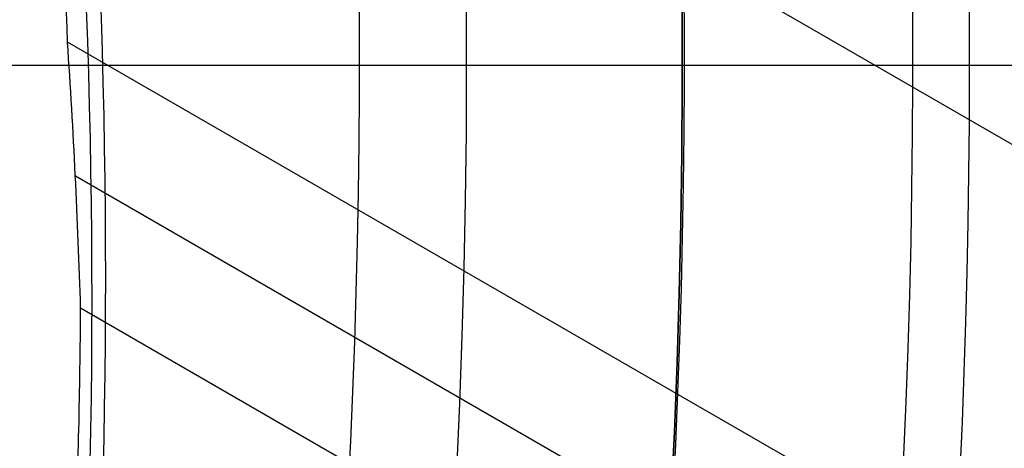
# Model space of a CAD drawing. Extents: x 19329 to 20306, y -2029 to -1182.
# Tile 54 of 66: x 19872.7 to 19879.53, y -1714.43 to -1711.46. Entities that reach past the tile are written whole.
import ezdxf

# ---------------------------------------------------------------- set-up
doc = ezdxf.new("R2010")
doc.units = 0
doc.layers.get('0').update_dxf_attribs({"linetype": 'CONTINUOUS'})
doc.layers.add('COLOR', color=7, linetype='CONTINUOUS')

msp = doc.modelspace()

# ---------------------------------------------------------------- linework, layer by layer
for p, q in [((19872.85205013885, -1708.441379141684, 57.51170359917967), (20291.98028934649, -1950.425180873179, 57.511703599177)), ((20290.65057043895, -1952.728321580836, 57.88203685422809), (19873.03222458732, -1711.616257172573, 57.88203684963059)), ((19873.08644043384, -1712.544323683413, 58.30498033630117), (20290.26225981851, -1953.400895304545, 58.30498033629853)), ((20289.87394919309, -1954.073469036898, 58.72792382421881), (19873.12313651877, -1713.462275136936, 58.72792381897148))]:
    msp.add_line(p, q)
at = {"extrusion": (0.1124755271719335, 0.194813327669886, 0.9743700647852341)}
msp.add_lwpolyline([(-18054.37167406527, -8257.823916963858), (-18054.88222366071, -8257.51494856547), (-18055.39076947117, -8257.201283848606), (-18055.89725107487, -8256.882941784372), (-18056.4016082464, -8256.559942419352), (-18056.90378097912, -8256.232306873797), (-18057.40370950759, -8255.900057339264), (-18057.90133433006, -8255.563217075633), (-18058.39659623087, -8255.221810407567), (-18058.88943630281, -8254.87586272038), (-18059.37979596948, -8254.525400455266), (-18059.86761700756, -8254.170451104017), (-18060.35284156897, -8253.811043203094), (-18060.83541220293, -8253.447206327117), (-18061.31527187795, -8253.07897108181), (-18061.79236400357, -8252.706369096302), (-18062.26663245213, -8252.3294330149), (-18062.73802158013, -8251.948196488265), (-18063.2064762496, -8251.562694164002), (-18063.67194184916, -8251.172961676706), (-18064.13436431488, -8250.779035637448), (-18064.59369015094, -8250.380953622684), (-18065.04986644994, -8249.978754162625), (-18065.50284091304, -8249.572476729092), (-18065.95256186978, -8249.16216172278), (-18066.39897829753, -8248.747850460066), (-18066.84203984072, -8248.32958515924), (-18067.28169682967, -8247.90740892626), (-18067.71790029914, -8247.481365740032), (-18068.1506020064, -8247.051500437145), (-18068.57975444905, -8246.617858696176), (-18069.00531088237, -8246.180487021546), (-18069.42722533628, -8245.73943272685), (-18069.84545263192, -8245.294743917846), (-18070.25994839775, -8244.846469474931), (-18070.67066908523, -8244.394659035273), (-18071.07757198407, -8243.939362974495), (-18071.48061523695, -8243.480632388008), (-18071.87975785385, -8243.018519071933), (-18072.27495972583, -8242.55307550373), (-18072.66618163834, -8242.084354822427), (-18073.05338528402, -8241.61241080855), (-18073.436533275, -8241.137297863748), (-18073.81558915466, -8240.659070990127), (-18074.19051740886, -8240.177785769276), (-18074.56128347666, -8239.693498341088), (-18074.9278537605, -8239.206265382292), (-18075.29019563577, -8238.716144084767), (-18075.64827745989, -8238.223192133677), (-18076.00206858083, -8237.727467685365), (-18076.35153934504, -8237.229029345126), (-18076.69666110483, -8236.727936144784), (-18077.03740622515, -8236.224247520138), (-18077.37374808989, -8235.718023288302), (-18077.70566110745, -8235.209323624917), (-18078.03312071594, -8234.698209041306), (-18078.35610338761, -8234.184740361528), (-18078.67458663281, -8233.668978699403), (-18078.98854900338, -8233.150985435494), (-18079.29797009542, -8232.630822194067), (-18079.60283055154, -8232.108550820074), (-18079.90311206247, -8231.584233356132), (-18080.19879736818, -8231.057932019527), (-18080.48987025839, -8230.529709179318), (-18080.77631557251, -8229.999627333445), (-18081.05811919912, -8229.467749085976), (-18081.33526807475, -8228.934137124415), (-18081.60775018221, -8228.398854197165), (-18081.87555454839, -8227.861963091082), (-18082.1386712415, -8227.323526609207), (-18082.39709136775, -8226.783607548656), (-18082.65080706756, -8226.242268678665), (-18082.89981151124, -8225.699572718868), (-18083.14409889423, -8225.15558231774), (-18083.38366443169, -8224.61036003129), (-18083.61850435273, -8224.063968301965), (-18083.8486158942, -8223.51646943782), (-18084.07399729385, -8222.967925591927), (-18084.29464778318, -8222.418398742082), (-18084.51056757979, -8221.867950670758), (-18084.7217578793, -8221.316642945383), (-18084.92822084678, -8220.764536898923), (-18085.1299596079, -8220.211693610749), (-18085.32697823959, -8219.658173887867), (-18085.51928176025, -8219.104038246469), (-18085.70687611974, -8218.549346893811), (-18085.88976818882, -8217.994159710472), (-18086.06796574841, -8217.438536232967), (-18086.24147747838, -8216.882535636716), (-18086.41031294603, -8216.326216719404), (-18086.57448259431, -8215.769637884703), (-18086.73399772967, -8215.212857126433), (-18086.88887050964, -8214.655932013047), (-18087.03911393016, -8214.098919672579), (-18087.1847418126, -8213.541876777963), (-18087.32576879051, -8212.984859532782), (-18087.46221029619, -8212.427923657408), (-18087.59408254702, -8211.871124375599), (-18087.72140253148, -8211.314516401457), (-18087.84418799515, -8210.758153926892), (-18087.96245742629, -8210.202090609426), (-18088.07623004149, -8209.646379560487), (-18088.18552577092, -8209.091073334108), (-18088.29036524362, -8208.536223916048), (-18088.39076977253, -8207.981882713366), (-18088.48676133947, -8207.428100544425), (-18088.57836257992, -8206.874927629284), (-18088.66559676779, -8206.322413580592), (-18088.74848780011, -8205.77060739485), (-18088.82706018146, -8205.21955744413), (-18088.90133900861, -8204.669311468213), (-18088.97134995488, -8204.119916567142), (-18089.03711925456, -8203.571419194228), (-18089.09867368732, -8203.023865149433), (-18089.15604056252, -8202.477299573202), (-18089.20924770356, -8201.931766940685), (-18089.25832343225, -8201.387311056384), (-18089.30329655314, -8200.843975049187), (-18089.34419633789, -8200.301801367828), (-18089.38105250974, -8199.76083177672), (-18089.41389522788, -8199.221107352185), (-18089.44275507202, -8198.682668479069), (-18089.46766302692, -8198.14555484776), (-18089.48865046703, -8197.609805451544), (-18089.50574914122, -8197.075458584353), (-18089.51899115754, -8196.542551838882), (-18089.52840896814, -8196.011122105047), (-18089.53403535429, -8195.481205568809), (-18089.5359034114, -8194.952837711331), (-18089.53410419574, -8194.434296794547), (-18089.52868554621, -8193.914263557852), (-18089.51961616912, -8193.392771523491), (-18089.50686506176, -8192.869854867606), (-18089.49040152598, -8192.3455484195), (-18089.4701951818, -8191.819887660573), (-18089.4462159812, -8191.29290872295), (-18089.41843422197, -8190.764648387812), (-18089.38682056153, -8190.235144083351), (-18089.35134603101, -8189.704433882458), (-18089.31198204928, -8189.172556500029), (-18089.26870043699, -8188.63955128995), (-18089.22147343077, -8188.105458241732), (-18089.17027369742, -8187.570317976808), (-18089.11507434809, -8187.034171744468), (-18089.05584895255, -8186.497061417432), (-18088.99257155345, -8185.95902948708), (-18088.92521668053, -8185.4201190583), (-18088.85375936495, -8184.880373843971), (-18088.77817515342, -8184.339838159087), (-18088.69844012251, -8183.798556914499), (-18088.61453089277, -8183.256575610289), (-18088.52642464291, -8182.713940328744), (-18088.43409912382, -8182.170697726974), (-18088.33753267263, -8181.62689502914), (-18088.23670422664, -8181.082580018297), (-18088.13159333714, -8180.537801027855), (-18088.02218018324, -8179.992606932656), (-18087.90844558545, -8179.447047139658), (-18087.79037101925, -8178.901171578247), (-18087.66793862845, -8178.355030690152), (-18087.54113123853, -8177.808675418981), (-18087.40993236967, -8177.262157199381), (-18087.27432624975, -8176.715527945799), (-18087.1342978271, -8176.168840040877), (-18086.9898327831, -8175.622146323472), (-18086.84091754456, -8175.075500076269), (-18086.68753929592, -8174.528955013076), (-18086.52968599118, -8173.982565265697), (-18086.3673463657, -8173.436385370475), (-18086.20050994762, -8172.890470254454), (-18086.02916706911, -8172.344875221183), (-18085.85330887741, -8171.799655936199), (-18085.67292734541, -8171.254868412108), (-18085.48801528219, -8170.710568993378), (-18085.29856634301, -8170.166814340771), (-18085.10457503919, -8169.623661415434), (-18084.90603674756, -8169.081167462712), (-18084.70294771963, -8168.539389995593), (-18084.49530509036, -8167.998386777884), (-18084.28310688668, -8167.458215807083), (-18084.06635203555, -8166.918935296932), (-18083.84504037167, -8166.380603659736), (-18083.61917264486, -8165.843279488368), (-18083.38875052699, -8165.307021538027), (-18083.15377661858, -8164.771888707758), (-18082.91425445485, -8164.237940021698), (-18082.67018851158, -8163.705234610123), (-18082.42158421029, -8163.173831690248), (-18082.16844792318, -8162.643790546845), (-18081.91078697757, -8162.115170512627), (-18081.64860965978, -8161.588030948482), (-18081.38192521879, -8161.062431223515), (-18081.11074386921, -8160.538430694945), (-18080.83507679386, -8160.016088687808), (-18080.55493614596, -8159.495464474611), (-18080.27033505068, -8158.976617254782), (-18079.98128760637, -8158.459606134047), (-18079.68780888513, -8157.944490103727), (-18079.38991493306, -8157.431328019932), (-18079.08762276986, -8156.920178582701), (-18078.78095038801, -8156.41110031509), (-18078.46991675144, -8155.904151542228), (-18078.15454179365, -8155.399390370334), (-18077.83484641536, -8154.896874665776), (-18077.51085248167, -8154.39666203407), (-18077.1825828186, -8153.898809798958), (-18076.85006120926, -8153.403374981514), (-18076.51331238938, -8152.910414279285), (-18076.17236204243, -8152.419984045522), (-18075.82723679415, -8151.932140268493), (-18075.47796420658, -8151.446938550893), (-18075.12457277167, -8150.964434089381), (-18074.76709190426, -8150.484681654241), (-18074.40555193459, -8150.007735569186), (-18074.03998410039, -8149.533649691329), (-18073.67042053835, -8149.062477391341), (-18073.29689427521, -8148.594271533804), (-18072.91943921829, -8148.12908445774), (-18072.53809014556, -8147.666967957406), (-18072.15288269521, -8147.207973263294), (-18071.76385335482, -8146.752151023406), (-18071.37103944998, -8146.29955128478), (-18070.97447913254, -8145.850223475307), (-18070.57421136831, -8145.404216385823), (-18070.1702759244, -8144.961578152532), (-18069.76271335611, -8144.522356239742), (-18069.35156499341, -8144.086597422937), (-18068.93687292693, -8143.654347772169), (-18068.51867999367, -8143.225652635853), (-18068.09702976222, -8142.800556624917), (-18067.67196651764, -8142.379103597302), (-18067.24353524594, -8141.961336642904), (-18066.81178161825, -8141.547298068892), (-18066.37675197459, -8141.137029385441), (-18065.93849330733, -8140.730571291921), (-18065.49705324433, -8140.327963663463), (-18065.05248003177, -8139.929245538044), (-18064.60482251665, -8139.534455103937), (-18064.15413012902, -8139.143629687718), (-18063.70045286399, -8138.756805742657), (-18063.24384126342, -8138.374018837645), (-18062.78434639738, -8137.995303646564), (-18062.32201984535, -8137.620693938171), (-18061.85691367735, -8137.250222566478), (-18061.38908043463, -8136.883921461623), (-18060.91857311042, -8136.521821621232), (-18060.4454451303, -8136.163953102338), (-18059.96975033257, -8135.810345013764), (-18059.49154294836, -8135.461025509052), (-18059.01087758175, -8135.116021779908), (-18058.5278091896, -8134.77536005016), (-18058.04239306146, -8134.439065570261), (-18057.55468479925, -8134.107162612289), (-18057.06474029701, -8133.779674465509), (-18056.57261572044, -8133.456623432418), (-18056.07836748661, -8133.138030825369), (-18055.58205224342, -8132.823916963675)], dxfattribs=at)
at = {"extrusion": (0.1124755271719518, 0.1948133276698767, 0.9743700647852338)}
msp.add_lwpolyline([(-18053.46081628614, -8132.823916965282), (-18053.98188590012, -8133.128708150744), (-18054.50100556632, -8133.438358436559), (-18055.01811201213, -8133.752850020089), (-18055.53314213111, -8134.072163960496), (-18056.04603300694, -8134.396280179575), (-18056.5567219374, -8134.725177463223), (-18057.06514645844, -8135.058833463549), (-18057.5712443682, -8135.397224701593), (-18058.07495375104, -8135.740326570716), (-18058.57621300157, -8136.088113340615), (-18059.07496084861, -8136.440558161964), (-18059.57113637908, -8136.797633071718), (-18060.06467906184, -8137.159308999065), (-18060.55552877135, -8137.525555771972), (-18061.04362581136, -8137.896342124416), (-18061.52891093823, -8138.271635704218), (-18062.01132538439, -8138.651403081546), (-18062.49081088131, -8139.035609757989), (-18062.96730968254, -8139.424220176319), (-18063.44076458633, -8139.817197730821), (-18063.91111895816, -8140.214504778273), (-18064.37831675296, -8140.616102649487), (-18064.84230253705, -8141.021951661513), (-18065.30302150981, -8141.432011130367), (-18065.76041952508, -8141.846239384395), (-18066.21444311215, -8142.264593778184), (-18066.66503949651, -8142.687030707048), (-18067.11215662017, -8143.113505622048), (-18067.55574316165, -8143.543973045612), (-18067.99574855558, -8143.978386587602), (-18068.43212301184, -8144.416698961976), (-18068.86481753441, -8144.858862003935), (-18069.29378393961, -8145.304826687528), (-18069.71897487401, -8145.754543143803), (-18070.1403438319, -8146.207960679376), (-18070.5578451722, -8146.665027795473), (-18070.9714341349, -8147.125692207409), (-18071.38106685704, -8147.589900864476), (-18071.78670038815, -8148.057599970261), (-18072.18829270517, -8148.528735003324), (-18072.58580272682, -8149.003250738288), (-18072.97919032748, -8149.481091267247), (-18073.36841635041, -8149.96220002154), (-18073.7534426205, -8150.446519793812), (-18074.13423195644, -8150.933992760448), (-18074.51074818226, -8151.424560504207), (-18074.88295613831, -8151.918164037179), (-18075.25082169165, -8152.414743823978), (-18075.61431174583, -8152.914239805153), (-18075.97339425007, -8153.416591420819), (-18076.32803820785, -8153.921737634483), (-18076.67821368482, -8154.429616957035), (-18077.0238918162, -8154.940167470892), (-18077.36504481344, -8155.453326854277), (-18077.70164597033, -8155.969032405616), (-18078.03366966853, -8156.487221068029), (-18078.36109138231, -8157.007829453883), (-18078.6838876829, -8157.53079386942), (-18079.00203624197, -8158.056050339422), (-18079.31551583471, -8158.583534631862), (-18079.62430634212, -8159.113182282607), (-18079.92838875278, -8159.644928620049), (-18080.22774516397, -8160.178708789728), (-18080.52235878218, -8160.714457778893), (-18080.81221392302, -8161.252110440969), (-18081.09729601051, -8161.791601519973), (-18081.37759157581, -8162.332865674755), (-18081.65308825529, -8162.875837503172), (-18081.92377478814, -8163.420451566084), (-18082.18964101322, -8163.966642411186), (-18082.45067786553, -8164.514344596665), (-18082.70687737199, -8165.063492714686), (-18082.9582326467, -8165.614021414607), (-18083.20473788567, -8166.165865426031), (-18083.44638836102, -8166.718959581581), (-18083.68318041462, -8167.273238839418), (-18083.91511145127, -8167.828638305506), (-18084.14217993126, -8168.385093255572), (-18084.36438536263, -8168.94253915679), (-18084.58172829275, -8169.500911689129), (-18084.79421029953, -8170.060146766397), (-18085.00183398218, -8170.620180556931), (-18085.20460295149, -8171.180949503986), (-18085.40252181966, -8171.742390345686), (-18085.59559618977, -8172.304440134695), (-18085.78383264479, -8172.867036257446), (-18085.96723873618, -8173.43011645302), (-18086.1458229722, -8173.993618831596), (-18086.31959480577, -8174.557481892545), (-18086.48856462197, -8175.121644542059), (-18086.65274372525, -8175.686046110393), (-18086.8121443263, -8176.250626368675), (-18086.96677952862, -8176.815325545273), (-18087.11666331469, -8177.380084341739), (-18087.26181053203, -8177.944843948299), (-18087.4022368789, -8178.509546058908), (-18087.53795888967, -8179.07413288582), (-18087.66899392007, -8179.638547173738), (-18087.79536013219, -8180.202732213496), (-18087.91707647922, -8180.766631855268), (-18088.03416269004, -8181.330190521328), (-18088.14663925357, -8181.89335321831), (-18088.25452740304, -8182.456065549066), (-18088.3578491, -8183.018273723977), (-18088.45662701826, -8183.579924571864), (-18088.55088452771, -8184.140965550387), (-18088.64064567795, -8184.701344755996), (-18088.72593518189, -8185.261010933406), (-18088.80677839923, -8185.819913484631), (-18088.88320131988, -8186.37800247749), (-18088.95523054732, -8186.935228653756), (-18089.02289328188, -8187.491543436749), (-18089.08621730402, -8188.046898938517), (-18089.14523095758, -8188.601247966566), (-18089.19996313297, -8189.154544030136), (-18089.25044325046, -8189.706741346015), (-18089.29670124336, -8190.257794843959), (-18089.3387675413, -8190.807660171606), (-18089.37667305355, -8191.356293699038), (-18089.41044915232, -8191.903652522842), (-18089.44012765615, -8192.44969446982), (-18089.46574081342, -8192.994378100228), (-18089.48732128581, -8193.537662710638), (-18089.50490213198, -8194.079508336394), (-18089.51851679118, -8194.619875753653), (-18089.5281990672, -8195.158726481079), (-18089.53398311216, -8195.696022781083), (-18089.53590341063, -8196.231727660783), (-18089.53415174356, -8196.743370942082), (-18089.5288765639, -8197.256467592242), (-18089.52004780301, -8197.770985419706), (-18089.50763566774, -8198.286891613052), (-18089.49161065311, -8198.804152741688), (-18089.47194355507, -8199.322734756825), (-18089.44860548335, -8199.842602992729), (-18089.42156787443, -8200.363722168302), (-18089.3908025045, -8200.886056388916), (-18089.35628150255, -8201.409569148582), (-18089.31797736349, -8201.934223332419), (-18089.27586296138, -8202.459981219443), (-18089.22991156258, -8202.986804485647), (-18089.18009683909, -8203.51465420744), (-18089.12639288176, -8204.043490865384), (-18089.06877421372, -8204.573274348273), (-18089.00721580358, -8205.103963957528), (-18088.9416930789, -8205.635518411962), (-18088.87218193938, -8206.167895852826), (-18088.79865877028, -8206.701053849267), (-18088.72110045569, -8207.234949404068), (-18088.63948439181, -8207.769538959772), (-18088.55378850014, -8208.304778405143), (-18088.46399124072, -8208.840623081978), (-18088.37007162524, -8209.377027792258), (-18088.27200923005, -8209.913946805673), (-18088.16978420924, -8210.451333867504), (-18088.06337730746, -8210.989142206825), (-18087.95276987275, -8211.527324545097), (-18087.83794386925, -8212.065833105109), (-18087.71888188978, -8212.60461962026), (-18087.59556716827, -8213.143635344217), (-18087.46798359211, -8213.682831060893), (-18087.33611571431, -8214.222157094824), (-18087.19994876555, -8214.76156332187), (-18087.05946866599, -8215.300999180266), (-18086.91466203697, -8215.840413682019), (-18086.7655162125, -8216.379755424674), (-18086.61201925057, -8216.918972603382), (-18086.45415994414, -8217.458013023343), (-18086.29192783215, -8217.996824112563), (-18086.12531321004, -8218.53535293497), (-18085.9543071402, -8219.073546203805), (-18085.77890146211, -8219.611350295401), (-18085.5990888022, -8220.148711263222), (-18085.41486258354, -8220.685574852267), (-18085.22621703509, -8221.221886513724), (-18085.03314720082, -8221.757591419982), (-18084.83564894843, -8222.292634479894), (-18084.63371897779, -8222.826960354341), (-18084.42735482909, -8223.360513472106), (-18084.21655489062, -8223.893238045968), (-18084.0013184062, -8224.425078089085), (-18083.78164548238, -8224.955977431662), (-18083.5575370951, -8225.48587973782), (-18083.32899509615, -8226.014728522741), (-18083.09602221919, -8226.542467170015), (-18082.85862208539, -8227.069038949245), (-18082.61679920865, -8227.594387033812), (-18082.37055900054, -8228.118454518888), (-18082.11990777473, -8228.641184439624), (-18081.86485275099, -8229.162519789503), (-18081.60540205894, -8229.682403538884), (-18081.34156474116, -8230.200778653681), (-18081.07335075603, -8230.717588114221), (-18080.80077098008, -8231.232774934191), (-18080.52383720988, -8231.746282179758), (-18080.24256216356, -8232.258052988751), (-18079.95695948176, -8232.768030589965), (-18079.66704372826, -8233.276158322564), (-18079.37283039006, -8233.782379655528), (-18079.07433587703, -8234.286638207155), (-18078.7715775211, -8234.788877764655), (-18078.46457357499, -8235.289042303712), (-18078.15334321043, -8235.787076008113), (-18077.83790651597, -8236.282923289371), (-18077.51828449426, -8236.776528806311), (-18077.19449905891, -8237.267837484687), (-18076.86657303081, -8237.756794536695), (-18076.53453013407, -8238.243345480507), (-18076.1983949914, -8238.727436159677), (-18075.85819311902, -8239.209012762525), (-18075.51395092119, -8239.688021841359), (-18075.16569568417, -8240.16441033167), (-18074.81345556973, -8240.638125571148), (-18074.45725960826, -8241.10911531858), (-18074.09713769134, -8241.577327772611), (-18073.73312056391, -8242.042711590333), (-18073.36523981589, -8242.505215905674), (-18072.99352787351, -8242.964790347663), (-18072.61801799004, -8243.421385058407), (-18072.23874423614, -8243.874950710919), (-18071.85574148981, -8244.325438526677), (-18071.46904542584, -8244.77280029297), (-18071.07869250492, -8245.216988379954), (-18070.68471996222, -8245.657955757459), (-18070.28716579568, -8246.095656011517), (-18069.88606875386, -8246.530043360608), (-18069.48146832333, -8246.961072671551), (-18069.0734047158, -8247.38869947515), (-18068.66191885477, -8247.812879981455), (-18068.24705236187, -8248.23357109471), (-18067.82884754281, -8248.650730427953), (-18067.40734737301, -8249.06431631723), (-18066.9825954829, -8249.474287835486), (-18066.55463614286, -8249.880604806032), (-18066.12351424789, -8250.283227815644), (-18065.68927530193, -8250.682118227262), (-18065.25196540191, -8251.077238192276), (-18064.81163122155, -8251.468550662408), (-18064.36831999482, -8251.85601940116), (-18063.92207949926, -8252.239608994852), (-18063.47295803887, -8252.619284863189), (-18063.02100442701, -8252.995013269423), (-18062.56626796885, -8253.366761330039), (-18062.1087984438, -8253.734497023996), (-18061.6486460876, -8254.098189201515), (-18061.18586157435, -8254.457807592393), (-18060.72049599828, -8254.813322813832), (-18060.25260085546, -8255.164706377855), (-18059.78222802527, -8255.511930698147), (-18059.30942975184, -8255.85496909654), (-18058.83425862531, -8256.193795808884), (-18058.35676756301, -8256.528385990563), (-18057.8770097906, -8256.858715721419), (-18057.39503882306, -8257.18476201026), (-18056.91090844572, -8257.50650279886), (-18056.42467269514, -8257.82391696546)], dxfattribs=at)
at = {"extrusion": (0.1124755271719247, 0.1948133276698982, 0.9743700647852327)}
msp.add_lwpolyline([(-18059.82186219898, -8132.823916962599), (-18060.29727702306, -8133.159034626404), (-18060.77044049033, -8133.498225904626), (-18061.24130344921, -8133.84146741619), (-18061.70981704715, -8134.18873495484), (-18062.1759327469, -8134.540003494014), (-18062.63960234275, -8134.895247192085), (-18063.10077797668, -8135.254439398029), (-18063.55941215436, -8135.617552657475), (-18064.01545776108, -8135.984558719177), (-18064.4688680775, -8136.355428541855), (-18064.91959679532, -8136.730132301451), (-18065.36759803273, -8137.108639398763), (-18065.81282634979, -8137.490918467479), (-18066.25523676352, -8137.876937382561), (-18066.69478476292, -8138.266663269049), (-18067.13142632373, -8138.660062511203), (-18067.56511792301, -8139.057100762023), (-18067.9958165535, -8139.457742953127), (-18068.42347973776, -8139.861953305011), (-18068.84806554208, -8140.269695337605), (-18069.26953259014, -8140.680931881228), (-18069.68784007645, -8141.09562508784), (-18070.10294777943, -8141.513736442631), (-18070.5148160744, -8141.93522677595), (-18070.92340594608, -8142.360056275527), (-18071.328679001, -8142.788184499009), (-18071.73059747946, -8143.219570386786), (-18072.12912426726, -8143.654172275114), (-18072.52422290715, -8144.091947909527), (-18072.91585760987, -8144.532854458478), (-18073.30399326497, -8144.976848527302), (-18073.68859545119, -8145.423886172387), (-18074.06963044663, -8145.873922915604), (-18074.44706523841, -8146.326913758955), (-18074.8208675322, -8146.782813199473), (-18075.19100576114, -8147.241575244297), (-18075.55744909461, -8147.703153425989), (-18075.92016744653, -8148.167500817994), (-18076.27913148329, -8148.634570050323), (-18076.6343126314, -8149.104313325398), (-18076.98568308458, -8149.576682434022), (-18077.33321581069, -8150.051628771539), (-18077.67688455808, -8150.529103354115), (-18078.01666386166, -8151.009056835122), (-18078.35252904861, -8151.491439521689), (-18078.68445624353, -8151.976201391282), (-18079.01242237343, -8152.463292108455), (-18079.33640517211, -8152.95266104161), (-18079.65638318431, -8153.444257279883), (-18079.9723357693, -8153.938029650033), (-18080.28424310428, -8154.433926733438), (-18080.59208618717, -8154.931896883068), (-18080.89584683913, -8155.431888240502), (-18081.19550770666, -8155.933848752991), (-18081.49105226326, -8156.437726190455), (-18081.78246481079, -8156.943468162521), (-18082.06973048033, -8157.451022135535), (-18082.35283523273, -8157.960335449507), (-18082.63176585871, -8158.47135533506), (-18082.90650997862, -8158.984028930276), (-18083.17705604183, -8159.498303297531), (-18083.44339332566, -8160.014125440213), (-18083.70551193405, -8160.531442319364), (-18083.96340279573, -8161.050200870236), (-18084.21705766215, -8161.570348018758), (-18084.46646910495, -8162.091830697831), (-18084.71163051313, -8162.614595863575), (-18084.95253608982, -8163.138590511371), (-18085.18918084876, -8163.663761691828), (-18085.42156061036, -8164.19005652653), (-18085.64967199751, -8164.717422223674), (-18085.87351243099, -8165.245806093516), (-18086.09308012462, -8165.775155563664), (-18086.30837407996, -8166.30541819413), (-18086.51939408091, -8166.836541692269), (-18086.72614068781, -8167.368473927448), (-18086.92861523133, -8167.901162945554), (-18087.12681980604, -8168.434556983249), (-18087.32075726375, -8168.968604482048), (-18087.51043120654, -8169.503254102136), (-18087.69584597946, -8170.038454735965), (-18087.87700666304, -8170.574155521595), (-18088.05391906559, -8171.110305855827), (-18088.2265897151, -8171.646855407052), (-18088.39502585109, -8172.183754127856), (-18088.55923541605, -8172.720952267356), (-18088.71922704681, -8173.258400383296), (-18088.87501006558, -8173.796049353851), (-18089.0265944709, -8174.333850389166), (-18089.17399092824, -8174.871755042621), (-18089.3172107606, -8175.409715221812), (-18089.45626593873, -8175.947683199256), (-18089.59116907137, -8176.485611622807), (-18089.72193339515, -8177.023453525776), (-18089.84857276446, -8177.561162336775), (-18089.97110164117, -8178.098691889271), (-18090.08953508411, -8178.635996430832), (-18090.20388873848, -8179.173030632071), (-18090.31417882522, -8179.709749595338), (-18090.4204221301, -8180.246108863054), (-18090.52263599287, -8180.782064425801), (-18090.62083829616, -8181.317572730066), (-18090.71504745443, -8181.852590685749), (-18090.80528240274, -8182.387075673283), (-18090.89156258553, -8182.920985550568), (-18090.97390794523, -8183.454278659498), (-18091.05233891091, -8183.986913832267), (-18091.12687638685, -8184.51885039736), (-18091.19754174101, -8185.050048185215), (-18091.26435679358, -8185.580467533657), (-18091.32734380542, -8186.11006929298), (-18091.38652546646, -8186.638814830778), (-18091.44192488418, -8187.166666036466), (-18091.49356557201, -8187.693585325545), (-18091.54147143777, -8188.219535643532), (-18091.58566677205, -8188.744480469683), (-18091.62617623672, -8189.268383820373), (-18091.66302485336, -8189.791210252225), (-18091.69623799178, -8190.312924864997), (-18091.7258413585, -8190.833493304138), (-18091.75186098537, -8191.352881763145), (-18091.77432321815, -8191.871056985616), (-18091.79325470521, -8192.38798626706), (-18091.80868238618, -8192.903637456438), (-18091.82063348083, -8193.417978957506), (-18091.82913547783, -8193.930979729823), (-18091.83421612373, -8194.442609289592), (-18091.83590341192, -8194.95283771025), (-18091.83415593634, -8195.472086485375), (-18091.8288937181, -8195.992785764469), (-18091.82008726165, -8196.514903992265), (-18091.80770733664, -8197.038409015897), (-18091.79172498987, -8197.563268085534), (-18091.77211155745, -8198.089447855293), (-18091.74883867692, -8198.616914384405), (-18091.72187829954, -8199.145633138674), (-18091.6912027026, -8199.675568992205), (-18091.6567845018, -8200.206686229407), (-18091.61859666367, -8200.738948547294), (-18091.57661251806, -8201.272319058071), (-18091.53080577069, -8201.806760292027), (-18091.48115051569, -8202.342234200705), (-18091.42762124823, -8202.878702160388), (-18091.37019287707, -8203.416124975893), (-18091.30884073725, -8203.954462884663), (-18091.24354060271, -8204.49367556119), (-18091.17426869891, -8205.033722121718), (-18091.10100171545, -8205.574561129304), (-18091.02371681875, -8206.116150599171), (-18090.94239166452, -8206.658448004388), (-18090.85700441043, -8207.20141028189), (-18090.76753372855, -8207.744993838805), (-18090.67395881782, -8208.289154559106), (-18090.57625941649, -8208.833847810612), (-18090.47441581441, -8209.37902845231), (-18090.36840886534, -8209.924650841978), (-18090.25821999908, -8210.470668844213), (-18090.14383123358, -8211.017035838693), (-18090.02522518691, -8211.563704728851), (-18089.90238508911, -8212.11062795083), (-18089.77529479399, -8212.65775748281), (-18089.64393879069, -8213.205044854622), (-18089.50830221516, -8213.752441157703), (-18089.36837086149, -8214.299897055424), (-18089.22413119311, -8214.847362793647), (-18089.07557035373, -8215.39478821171), (-18088.92267617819, -8215.942122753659), (-18088.7654372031, -8216.489315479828), (-18088.60384267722, -8217.03631507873), (-18088.43788257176, -8217.583069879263), (-18088.26754759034, -8218.129527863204), (-18088.09282917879, -8218.67563667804), (-18087.91371953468, -8219.221343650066), (-18087.73021161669, -8219.7665957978), (-18087.54229915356, -8220.311339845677), (-18087.34997665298, -8220.855522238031), (-18087.15323941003, -8221.399089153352), (-18086.95208351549, -8221.941986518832), (-18086.74650586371, -8222.484160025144), (-18086.53650416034, -8223.025555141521), (-18086.32207692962, -8223.566117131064), (-18086.10322352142, -8224.105791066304), (-18085.87994411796, -8224.64452184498), (-18085.65223974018, -8225.182254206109), (-18085.42011225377, -8225.718932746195), (-18085.18356437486, -8226.254501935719), (-18084.9425996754, -8226.788906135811), (-18084.69722258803, -8227.322089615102), (-18084.44743841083, -8227.853996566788), (-18084.19325331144, -8228.384571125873), (-18083.93467433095, -8228.913757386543), (-18083.67170938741, -8229.441499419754), (-18083.40436727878, -8229.967741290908), (-18083.13265768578, -8230.492427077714), (-18082.85659117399, -8231.015500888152), (-18082.57617919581, -8231.536906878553), (-18082.2914340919, -8232.056589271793), (-18082.00236909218, -8232.574492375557), (-18081.70899831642, -8233.090560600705), (-18081.4113367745, -8233.60473847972), (-18081.1094003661, -8234.11697068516), (-18080.80320588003, -8234.627202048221), (-18080.49277099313, -8235.135377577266), (-18080.17811426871, -8235.641442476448), (-18079.8592551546, -8236.14534216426), (-18079.53621398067, -8236.647022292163), (-18079.20901195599, -8237.14642876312), (-18078.87767116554, -8237.643507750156), (-18078.54221456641, -8238.138205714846), (-18078.20266598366, -8238.63046942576), (-18077.85905010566, -8239.120245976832), (-18077.51139247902, -8239.60748280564), (-18077.15971950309, -8240.09212771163), (-18076.80405842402, -8240.57412887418), (-18076.44443732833, -8241.053434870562), (-18076.08088513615, -8241.529994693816), (-18075.71343159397, -8242.003757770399), (-18075.34210726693, -8242.474673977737), (-18074.96694353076, -8242.942693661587), (-18074.5879725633, -8243.407767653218), (-18074.2052273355, -8243.869847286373), (-18073.81874160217, -8244.32888441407), (-18073.4285498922, -8244.784831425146), (-18073.03468749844, -8245.237641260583), (-18072.6371904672, -8245.687267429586), (-18072.2360955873, -8246.133664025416), (-18071.83144037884, -8246.576785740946), (-18071.42326308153, -8247.016587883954), (-18071.01160264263, -8247.453026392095), (-18070.59649870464, -8247.88605784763), (-18070.17799159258, -8248.315639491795), (-18069.75612230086, -8248.741729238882), (-18069.33093248, -8249.16428568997), (-18068.90246442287, -8249.583268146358), (-18068.47076105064, -8249.998636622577), (-18068.03586589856, -8250.410351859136), (-18067.59782310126, -8250.81837533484), (-18067.1566773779, -8251.222669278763), (-18066.71247401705, -8251.623196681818), (-18066.2652588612, -8252.019921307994), (-18065.81507829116, -8252.412807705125), (-18065.36197921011, -8252.801821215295), (-18064.90600902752, -8253.186927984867), (-18064.44721564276, -8253.568094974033), (-18063.98564742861, -8253.94528996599), (-18063.52135321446, -8254.318481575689), (-18063.05438226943, -8254.687639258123), (-18062.58478428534, -8255.052733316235), (-18062.11260935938, -8255.413734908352), (-18061.6379079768, -8255.77061605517), (-18061.16073099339, -8256.123349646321), (-18060.68112961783, -8256.471909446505), (-18060.19915539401, -8256.816270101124), (-18059.71486018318, -8257.156407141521), (-18059.22829614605, -8257.492296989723), (-18058.73951572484, -8257.823916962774)], dxfattribs=at)
at = {"extrusion": (0.1124755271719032, 0.1948133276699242, 0.9743700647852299)}
msp.add_lwpolyline([(-18060.57947967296, -8257.823916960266), (-18061.04541041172, -8257.486593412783), (-18061.5090698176, -8257.145333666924), (-18061.97041101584, -8256.80016149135), (-18062.42938744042, -8256.451101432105), (-18062.88595284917, -8256.098178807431), (-18063.34006133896, -8255.741419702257), (-18063.79166736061, -8255.380850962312), (-18064.24072573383, -8255.01650018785), (-18064.68719166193, -8254.648395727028), (-18065.13102074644, -8254.27656666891), (-18065.57216900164, -8253.901042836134), (-18066.01059286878, -8253.521854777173), (-18066.44624923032, -8253.139033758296), (-18066.8790954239, -8252.752611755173), (-18067.30908925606, -8252.362621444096), (-18067.73618901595, -8251.969096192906), (-18068.16035348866, -8251.572070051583), (-18068.58154196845, -8251.171577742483), (-18068.99971427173, -8250.767654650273), (-18069.41483074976, -8250.360336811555), (-18069.8268523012, -8249.949660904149), (-18070.23574038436, -8249.535664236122), (-18070.64145702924, -8249.118384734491), (-18071.04396484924, -8248.697860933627), (-18071.44322705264, -8248.274131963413), (-18071.83920745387, -8247.847237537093), (-18072.23187048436, -8247.417217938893), (-18072.62118120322, -8246.984114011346), (-18073.00710530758, -8246.547967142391), (-18073.38960914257, -8246.108819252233), (-18073.76865971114, -8245.666712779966), (-18074.14422468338, -8245.221690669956), (-18074.51627240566, -8244.77379635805), (-18074.88477190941, -8244.323073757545), (-18075.24969291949, -8243.869567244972), (-18075.61100586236, -8243.413321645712), (-18075.9686818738, -8242.954382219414), (-18076.32269280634, -8242.492794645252), (-18076.67301123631, -8242.028605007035), (-18077.01961047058, -8241.561859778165), (-18077.36246455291, -8241.092605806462), (-18077.70154826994, -8240.620890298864), (-18078.03683715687, -8240.146760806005), (-18078.36830750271, -8239.670265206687), (-18078.69593635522, -8239.191451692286), (-18079.01970152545, -8238.710368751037), (-18079.33958159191, -8238.227065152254), (-18079.65555590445, -8237.741589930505), (-18079.96760458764, -8237.253992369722), (-18080.27570854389, -8236.764321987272), (-18080.57984945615, -8236.272628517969), (-18080.88000979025, -8235.778961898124), (-18081.1761727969, -8235.283372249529), (-18081.46832251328, -8234.78590986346), (-18081.75644376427, -8234.286625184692), (-18082.04052216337, -8233.785568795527), (-18082.32054411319, -8233.282791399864), (-18082.59649680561, -8232.778343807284), (-18082.86836822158, -8232.272276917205), (-18083.13614713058, -8231.764641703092), (-18083.39982308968, -8231.255489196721), (-18083.65938644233, -8230.744870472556), (-18083.91482831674, -8230.232836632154), (-18084.16614062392, -8229.719438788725), (-18084.4133160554, -8229.204728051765), (-18084.65634808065, -8228.6887555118), (-18084.89523094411, -8228.17157222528), (-18085.12995966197, -8227.653229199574), (-18085.36053001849, -8227.133777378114), (-18085.58693856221, -8226.613267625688), (-18085.80918260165, -8226.091750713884), (-18086.0272602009, -8225.569277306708), (-18086.24117017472, -8225.045897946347), (-18086.45091208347, -8224.521663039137), (-18086.65648622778, -8223.996622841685), (-18086.85789364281, -8223.470827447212), (-18087.05513609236, -8222.944326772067), (-18087.24821606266, -8222.417170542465), (-18087.43713675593, -8221.889408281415), (-18087.62190208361, -8221.361089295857), (-18087.80251665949, -8220.832262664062), (-18087.97898579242, -8220.302977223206), (-18088.15131547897, -8219.773281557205), (-18088.31951239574, -8219.24322398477), (-18088.48358389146, -8218.712852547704), (-18088.64353797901, -8218.182214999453), (-18088.79938332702, -8217.651358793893), (-18088.95112925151, -8217.12033107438), (-18089.09878570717, -8216.58917866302), (-18089.24236327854, -8216.057948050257), (-18089.381873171, -8215.52668538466), (-18089.51732720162, -8214.99543646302), (-18089.64873778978, -8214.464246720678), (-18089.77611794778, -8213.933161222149), (-18089.89948127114, -8213.402224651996), (-18090.0188419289, -8212.87148130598), (-18090.13421465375, -8212.340975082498), (-18090.24561473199, -8211.81074947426), (-18090.35305799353, -8211.280847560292), (-18090.45656080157, -8210.751311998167), (-18090.55614004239, -8210.222185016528), (-18090.65181311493, -8209.693508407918), (-18090.74359792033, -8209.165323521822), (-18090.8315128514, -8208.637671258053), (-18090.91557678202, -8208.110592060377), (-18090.99580905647, -8207.584125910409), (-18091.07222947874, -8207.058312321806), (-18091.14485830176, -8206.53319033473), (-18091.21371621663, -8206.008798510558), (-18091.27882434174, -8205.485174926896), (-18091.34020421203, -8204.962357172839), (-18091.39787776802, -8204.440382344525), (-18091.45186734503, -8203.919287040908), (-18091.50219566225, -8203.399107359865), (-18091.54888581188, -8202.879878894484), (-18091.59196124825, -8202.361636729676), (-18091.63144577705, -8201.84441543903), (-18091.6673635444, -8201.328249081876), (-18091.69973902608, -8200.81317120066), (-18091.72859701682, -8200.299214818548), (-18091.75396261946, -8199.786412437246), (-18091.77586123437, -8199.27479603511), (-18091.79431854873, -8198.764397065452), (-18091.80936052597, -8198.25524645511), (-18091.82101339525, -8197.74737460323), (-18091.82930364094, -8197.240811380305), (-18091.83425799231, -8196.735586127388), (-18091.8359034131, -8196.231727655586), (-18091.83411061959, -8195.705789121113), (-18091.82871167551, -8195.178362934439), (-18091.81967593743, -8194.649481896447), (-18091.80697304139, -8194.119179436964), (-18091.79057291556, -8193.587489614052), (-18091.77044579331, -8193.054447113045), (-18091.74656222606, -8192.520087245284), (-18091.71889309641, -8191.984445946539), (-18091.68740963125, -8191.447559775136), (-18091.65208341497, -8190.909465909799), (-18091.61288640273, -8190.370202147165), (-18091.56979093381, -8189.829806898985), (-18091.52276974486, -8189.288319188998), (-18091.47179598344, -8188.745778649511), (-18091.41684322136, -8188.202225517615), (-18091.35788546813, -8187.657700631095), (-18091.29489718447, -8187.112245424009), (-18091.22785329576, -8186.565901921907), (-18091.15672920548, -8186.018712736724), (-18091.08150080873, -8185.47072106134), (-18091.00214450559, -8184.921970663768), (-18090.91863721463, -8184.372505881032), (-18090.83095638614, -8183.822371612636), (-18090.73908001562, -8183.27161331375), (-18090.6429866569, -8182.72027698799), (-18090.54265543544, -8182.168409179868), (-18090.4380660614, -8181.616056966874), (-18090.32919884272, -8181.06326795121), (-18090.21603469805, -8180.510090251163), (-18090.09855516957, -8179.956572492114), (-18089.97674243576, -8179.402763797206), (-18089.85057932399, -8178.84871377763), (-18089.72004932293, -8178.294472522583), (-18089.58513659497, -8177.740090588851), (-18089.44582598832, -8177.185618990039), (-18089.302103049, -8176.631109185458), (-18089.1539540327, -8176.076613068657), (-18089.0013659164, -8175.522182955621), (-18088.84432640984, -8174.967871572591), (-18088.68282396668, -8174.413732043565), (-18088.51684779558, -8173.859817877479), (-18088.34638787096, -8173.306182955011), (-18088.17143494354, -8172.752881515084), (-18087.99198055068, -8172.199968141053), (-18087.80801702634, -8171.647497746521), (-18087.61953751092, -8171.095525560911), (-18087.42653596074, -8170.544107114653), (-18087.22900715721, -8169.99329822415), (-18087.02694671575, -8169.44315497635), (-18086.82035109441, -8168.893733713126), (-18086.60921760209, -8168.345091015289), (-18086.39354440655, -8167.797283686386), (-18086.17333054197, -8167.250368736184), (-18085.94857591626, -8166.704403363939), (-18085.71928131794, -8166.159444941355), (-18085.4854484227, -8165.615550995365), (-18085.24707979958, -8165.07277919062), (-18085.00417891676, -8164.531187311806), (-18084.756750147, -8163.990833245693), (-18084.5047987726, -8163.451774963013), (-18084.24833099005, -8162.914070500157), (-18083.98735391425, -8162.377777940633), (-18083.72187558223, -8161.842955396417), (-18083.45190495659, -8161.309660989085), (-18083.17745192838, -8160.777952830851), (-18082.89852731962, -8160.247889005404), (-18082.61514288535, -8159.719527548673), (-18082.32731131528, -8159.192926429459), (-18082.03504623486, -8158.66814352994), (-18081.73836220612, -8158.145236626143), (-18081.43727472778, -8157.62426336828), (-18081.13180023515, -8157.105281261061), (-18080.82195609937, -8156.588347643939), (-18080.50776062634, -8156.073519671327), (-18080.18923305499, -8155.56085429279), (-18079.86639355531, -8155.050408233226), (-18079.5392632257, -8154.542237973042), (-18079.20786408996, -8154.036399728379), (-18078.87221909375, -8153.532949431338), (-18078.53235210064, -8153.03194271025), (-18078.18828788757, -8152.533434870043), (-18077.84005213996, -8152.037480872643), (-18077.48767144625, -8151.544135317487), (-18077.13117329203, -8151.05345242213), (-18076.77058605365, -8150.565486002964), (-18076.40593899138, -8150.080289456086), (-18076.03726224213, -8149.597915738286), (-18075.66458681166, -8149.11841734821), (-18075.28794456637, -8148.641846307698), (-18074.90736822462, -8148.168254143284), (-18074.52289134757, -8147.697691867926), (-18074.13454832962, -8147.23020996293), (-18073.74237438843, -8146.765858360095), (-18073.3464055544, -8146.304686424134), (-18072.94667865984, -8145.846742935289), (-18072.54323132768, -8145.392076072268), (-18072.1361019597, -8144.940733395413), (-18071.72532972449, -8144.492761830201), (-18071.31095454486, -8144.048207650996), (-18070.89301708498, -8143.607116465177), (-18070.47155873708, -8143.169533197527), (-18070.0466216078, -8142.735502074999), (-18069.61824850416, -8142.305066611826), (-18069.18648291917, -8141.878269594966), (-18068.75136901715, -8141.45515306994), (-18068.31295161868, -8141.035758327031), (-18067.87127618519, -8140.620125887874), (-18067.42638880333, -8140.208295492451), (-18066.97833616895, -8139.80030608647), (-18066.52716557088, -8139.396195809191), (-18066.07292487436, -8138.996001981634), (-18065.61566250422, -8138.599761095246), (-18065.1554274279, -8138.20750880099), (-18064.69226913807, -8137.819279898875), (-18064.22623763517, -8137.435108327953), (-18063.75738340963, -8137.055027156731), (-18063.28575742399, -8136.679068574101), (-18062.81141109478, -8136.307263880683), (-18062.33439627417, -8135.939643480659), (-18061.85476523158, -8135.576236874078), (-18061.37257063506, -8135.217072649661), (-18060.88786553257, -8134.862178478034), (-18060.4007033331, -8134.511581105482), (-18059.91113778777, -8134.165306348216), (-18059.41922297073, -8133.823379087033), (-18058.92501326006, -8133.485823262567), (-18058.42856331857, -8133.152661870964), (-18057.9299280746, -8132.823916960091)], dxfattribs=at)
at = {"extrusion": (0, 0, -1)}
for centre, radius, start, end in [((-19817.78530688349, -1711.7758502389, -89.37470231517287), 70.9424557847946, 329.9999999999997, 149.9999999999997), ((-19817.78530688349, -1711.7758502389, -46.50000292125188), 70.9424557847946, 329.9999999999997, 149.9999999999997), ((-19817.78530688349, -1711.7758502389, -259.6250029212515), 65.00000000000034, 330.0000000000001, 150.0000000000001), ((-19817.78530688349, -1711.7758502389, -259.6250029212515), 64, 329.9999999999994, 149.9999999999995), ((-19817.78530688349, -1711.7758502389, -89.37470231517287), 70.94245578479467, 149.9999999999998, 329.9999999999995), ((-19817.78530688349, -1711.7758502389, -46.50000292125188), 70.94245578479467, 149.9999999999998, 329.9999999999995), ((-19817.78530688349, -1711.7758502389, -259.6250029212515), 65.00000000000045, 150.0000000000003, 329.9999999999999), ((-19817.78530688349, -1711.7758502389, -259.6250029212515), 64, 149.9999999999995, 329.9999999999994), ((-19817.78530688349, -1711.7758502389, -88.12500292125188), 52.0912327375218, 149.9999999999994, 329.9999999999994)]:
    msp.add_arc(centre, radius, start, end, dxfattribs=at)
for centre, radius, start, end in [((19817.78530688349, -1711.7758502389, 89.37470231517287), 73.2424557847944, 30.00000000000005, 210.0000000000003), ((19817.78530692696, -1711.775850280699, 88.63012703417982), 71.44457953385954, 30.00000004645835, 209.9999999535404), ((19817.78530688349, -1711.7758502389, 89.05580518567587), 71.21139006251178, 29.99999999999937, 209.9999999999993), ((19817.78530688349, -1711.7758502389, 245.6831232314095), 65.00000000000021, 29.99999999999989, 209.9999999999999), ((19817.78530688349, -1711.7758502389, 245.6831232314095), 64.00000000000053, 29.99999999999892, 209.9999999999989), ((19817.78530688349, -1711.7758502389, 89.37470231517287), 73.2424557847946, 210.0000000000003, 30.00000000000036), ((19817.78530686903, -1711.775850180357, 88.63012703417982), 71.44457953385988, 210.0000000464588, 29.9999999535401), ((19817.78530688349, -1711.775850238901, 89.05580518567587), 71.21139006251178, 209.999999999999, 29.99999999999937), ((19817.78530688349, -1711.7758502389, 67.93735261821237), 70.94245578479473, 333.8364589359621, 30.00000000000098), ((19817.78530688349, -1711.7758502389, 245.6831232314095), 64.99999999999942, 209.9999999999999, 29.99999999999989), ((19817.78530688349, -1711.7758502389, 245.6831232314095), 63.99999999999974, 210.0000000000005, 30.00000000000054), ((19817.78530688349, -1711.775850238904, 211.3914713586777), 58.01326896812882, 209.9999999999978, 30.00000000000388), ((19817.78530688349, -1711.775850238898, 212.0545527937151), 57.2620935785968, 210.0000000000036, 29.99999999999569), ((19817.78530688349, -1711.7758502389, 46.50000292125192), 71.74245578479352, 300.0000653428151, 7.500000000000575)]:
    msp.add_arc(centre, radius, start, end)
at = {"extrusion": (-0.1124755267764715, -0.1948133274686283, -0.974370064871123)}
msp.add_arc((18018.59345415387, -8195.280176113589, -1960.18263369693), 56.00000464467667, 302.3923655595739, 332.2855001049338, dxfattribs=at)
at = {"extrusion": (0.1124755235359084, 0.1948134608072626, 0.9743700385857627)}
msp.add_arc((-18018.5960590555, -8195.274528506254, 1959.35742995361), 56.00000007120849, 207.7144765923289, 237.6076173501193, dxfattribs=at)
at = {"extrusion": (0.06896081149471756, 0.1194436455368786, 0.9904431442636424)}
msp.add_arc((-18018.34993263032, -8336.168357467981, 1223.347610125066), 56.22568575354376, 211.3648288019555, 218.0244035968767, dxfattribs=at)
at = {"extrusion": (0.2391348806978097, 0.4141937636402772, 0.8782129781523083)}
msp.add_arc((-18015.80767499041, -7367.116558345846, 4094.22716662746), 58.6809152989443, 208.5344351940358, 210.5191821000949, dxfattribs=at)
at = {"extrusion": (0.06896076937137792, 0.1194436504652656, 0.9904431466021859)}
msp.add_arc((-18018.29760840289, -8336.185350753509, 1223.970341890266), 56.28975826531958, 207.6219668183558, 209.3471056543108, dxfattribs=at)
at = {"layer": 'COLOR'}
msp.add_line((19744.78530721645, -1711.775867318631, 43.50000292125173), (19890.78532081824, -1711.775867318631, 43.50000292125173), dxfattribs=at)
at = {"layer": 'COLOR', "extrusion": (0, 0, -1)}
for centre, radius, start, end in [((-19817.78531401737, -1711.775867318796, 10.54089386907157), 152.392098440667, 333.3815781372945, 153.3815781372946), ((-19817.78531401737, -1711.775867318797, -43.50000292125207), 74.99999999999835, 63.38157813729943, 243.3815781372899), ((-19817.78531401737, -1711.775867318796, -18.68835025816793), 83.81579491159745, 333.3815781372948, 153.3815781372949), ((-19817.78531401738, -1711.7758673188, -43.50000292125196), 73.00000000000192, 63.38157813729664, 243.3815781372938), ((-19817.78531401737, -1711.775867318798, -33.3991820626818), 72.99999999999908, 63.38157813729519, 243.3815781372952), ((-19817.78531401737, -1711.775867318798, -32.97295255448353), 74.99999999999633, 63.38157813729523, 243.3815781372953), ((-19817.78531401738, -1711.775867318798, -43.50000292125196), 73.00000000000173, 63.38157813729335, 243.3815781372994), ((-19817.78531401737, -1711.775867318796, 10.54089386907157), 152.3920984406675, 153.3815781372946, 333.3815781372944), ((-19817.78531401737, -1711.775867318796, -18.68835025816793), 83.81579491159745, 153.3815781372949, 333.3815781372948), ((-19817.78531401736, -1711.775867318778, -26.2000005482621), 61.09154780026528, 153.381578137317, 333.3815781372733), ((-19817.79341637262, -1711.771824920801, -28.2000005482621), 59.50000000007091, 153.3815781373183, 333.3815781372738), ((-19817.79341637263, -1711.771824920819, -27.2000005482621), 59.50000000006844, 153.3815781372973, 333.3815781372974), ((-19817.78531401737, -1711.775867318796, -17.30945272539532), 81.95014076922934, 172.6204435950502, 224.1235438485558)]:
    msp.add_arc(centre, radius, start, end, dxfattribs=at)
at = {"layer": 'COLOR'}
for centre, radius, start, end in [((19817.78531401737, -1711.775867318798, -35.79999945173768), 153, 26.61842186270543, 206.618421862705), ((19817.78531401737, -1711.775867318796, -11.46081713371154), 152.9999999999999, 26.61842186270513, 206.6184218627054), ((19817.78531401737, -1711.775867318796, -23.63040829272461), 153.0000000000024, 26.61842186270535, 206.6184218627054), ((19817.78531401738, -1711.775867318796, -10.90949982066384), 152.8342956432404, 26.61842186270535, 206.6184218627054), ((19817.78531401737, -1711.775867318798, -35.79999945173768), 150, 26.61842186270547, 206.618421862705), ((19817.78531401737, -1711.775867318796, -11.46081713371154), 153, 206.6184218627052, 26.6184218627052), ((19817.78531401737, -1711.775867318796, -35.79999945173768), 153, 206.6184218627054, 26.61842186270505), ((19817.78531401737, -1711.775867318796, -23.63040829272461), 152.9999999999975, 206.6184218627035, 26.61842186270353), ((19817.78531401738, -1711.775867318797, -10.90949982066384), 152.8342956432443, 206.6184218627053, 26.61842186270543), ((19817.78531401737, -1711.775867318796, -35.79999945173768), 150, 206.6184218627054, 26.61842186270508), ((19817.78531401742, -1711.775867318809, 22.44590218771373), 74.99999999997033, 296.6184218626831, 26.61842186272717), ((19817.79341637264, -1711.771824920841, 26.2000005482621), 59.50000000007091, 206.6184218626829, 26.61842186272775), ((19817.78531401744, -1711.7758673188, 30.30000054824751), 61.50000000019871, 343.4580618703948, 24.78462892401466), ((19817.78531401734, -1711.775867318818, 28.20000054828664), 61.50000000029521, 343.4580618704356, 24.78462892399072), ((19817.78531401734, -1711.775867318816, 29.25000054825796), 61.50000000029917, 343.4580618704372, 24.78462892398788)]:
    msp.add_arc(centre, radius, start, end, dxfattribs=at)

doc.saveas('drawing.dxf')
